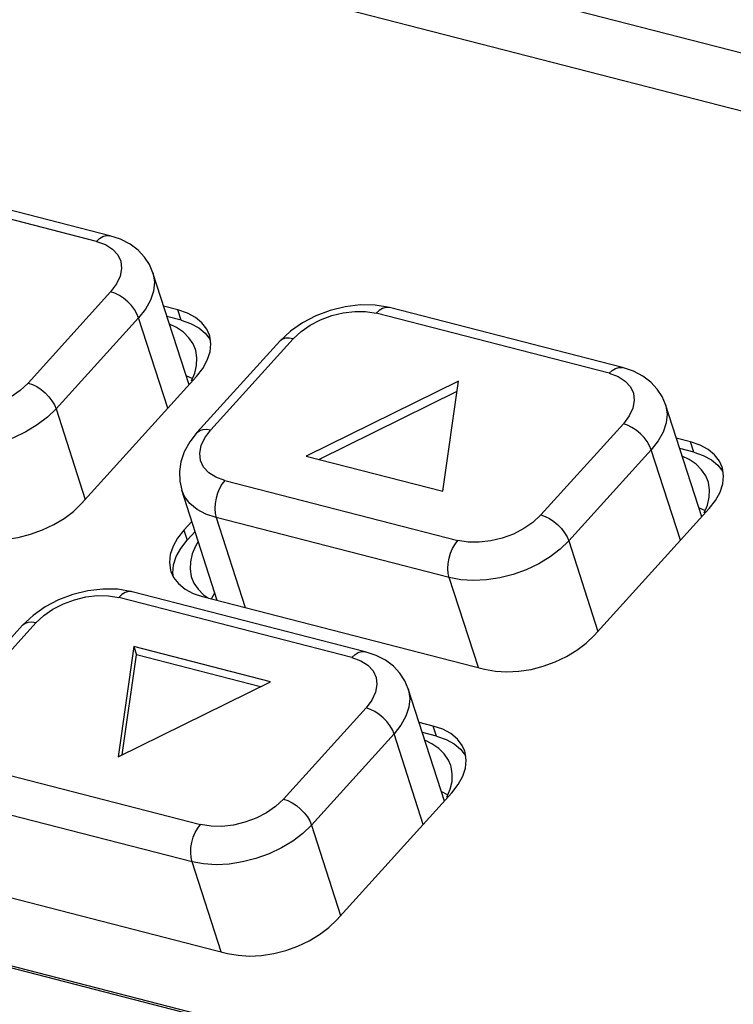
# Model space of a CAD drawing. Extents: x -4139 to -1089, y -1564 to 1941.
# Tile 57 of 160: x -1340 to -1327, y -550 to -532. Entities that reach past the tile are written whole.
import ezdxf

# ---------------------------------------------------------------- set-up
doc = ezdxf.new("R2010")
doc.units = 0
doc.header["$LTSCALE"] = 23.1
for name, color, linetype in [('01_DISPLAYCASE_3_1_AM_0', 7, 'CONTINUOUS'), ('BUUTTON_4_1_AM_0', 7, 'CONTINUOUS'), ('R911330333_FOLIE_3_1_AM_0', 7, 'CONTINUOUS')]:
    doc.layers.add(name, color=color, linetype=linetype)

msp = doc.modelspace()

# ---------------------------------------------------------------- linework, layer by layer
at = {"layer": '01_DISPLAYCASE_3_1_AM_0', "color": 7}
for p, q in [((-1336.945, -537.545), (-1337.076, -537.482)), ((-1336.77, -538.431), (-1336.649, -538.489)), ((-1336.668, -538.533), (-1336.607, -538.388)), ((-1327.451, -539.988), (-1327.582, -539.925)), ((-1327.276, -540.873), (-1327.155, -540.931)), ((-1327.174, -540.975), (-1327.113, -540.83)), ((-1336.541, -541.506), (-1336.592, -541.59)), ((-1366.749, -542.515), (-1311.991, -556.604)), ((-1336.298, -542.567), (-1336.286, -542.539)), ((-1336.286, -542.539), (-1336.235, -542.455)), ((-1332.215, -545.247), (-1332.346, -545.184)), ((-1332.04, -546.133), (-1331.919, -546.191)), ((-1331.938, -546.235), (-1331.877, -546.09))]:
    msp.add_line(p, q, dxfattribs=at)
for points in [[(-1336.596, -537.949), (-1336.639, -537.848), (-1336.716, -537.734), (-1336.818, -537.633), (-1336.945, -537.545)], [(-1336.607, -538.388), (-1336.573, -538.244), (-1336.567, -538.105), (-1336.589, -537.972), (-1336.596, -537.949)], [(-1327.102, -540.392), (-1327.145, -540.291), (-1327.222, -540.177), (-1327.324, -540.075), (-1327.451, -539.988)], [(-1327.113, -540.83), (-1327.079, -540.687), (-1327.073, -540.548), (-1327.095, -540.415), (-1327.102, -540.392)], [(-1336.592, -541.59), (-1336.653, -541.735), (-1336.687, -541.878), (-1336.693, -542.018), (-1336.671, -542.151), (-1336.664, -542.174)], [(-1336.664, -542.174), (-1336.621, -542.275), (-1336.544, -542.389)], [(-1336.544, -542.389), (-1336.442, -542.49), (-1336.35, -542.554)], [(-1331.866, -545.651), (-1331.909, -545.55), (-1331.986, -545.436), (-1332.089, -545.335), (-1332.215, -545.247)], [(-1331.877, -546.09), (-1331.843, -545.947), (-1331.837, -545.807), (-1331.859, -545.674), (-1331.866, -545.651)]]:
    msp.add_lwpolyline(points, dxfattribs=at)
at = {"layer": 'BUUTTON_4_1_AM_0', "color": 2}
for p, q in [((-1338.426, -535.949), (-1342.742, -534.838)), ((-1339.693, -538.571), (-1338.164, -536.883)), ((-1337.646, -537.364), (-1339.175, -539.052)), ((-1337.106, -539.038), (-1337.646, -537.364)), ((-1328.932, -538.391), (-1333.248, -537.281)), ((-1334.784, -537.753), (-1336.312, -539.44)), ((-1339.175, -539.052), (-1338.635, -540.725)), ((-1336.421, -539.586), (-1336.312, -539.44)), ((-1330.199, -541.013), (-1328.67, -539.326)), ((-1328.152, -539.807), (-1329.681, -541.494)), ((-1327.612, -541.48), (-1328.152, -539.807)), ((-1336.05, -540.375), (-1331.735, -541.485)), ((-1331.893, -542.174), (-1336.208, -541.063)), ((-1336.208, -541.063), (-1335.671, -542.728)), ((-1329.681, -541.494), (-1329.141, -543.168)), ((-1331.355, -543.839), (-1331.893, -542.174)), ((-1333.696, -543.651), (-1338.012, -542.54)), ((-1337.765, -542.436), (-1337.778, -542.433)), ((-1339.548, -543.012), (-1341.076, -544.7)), ((-1334.963, -546.273), (-1333.434, -544.585)), ((-1332.916, -545.066), (-1334.445, -546.754)), ((-1332.376, -546.74), (-1332.916, -545.066)), ((-1340.814, -545.634), (-1336.499, -546.744)), ((-1336.657, -547.433), (-1340.972, -546.323)), ((-1334.445, -546.754), (-1333.905, -548.427)), ((-1336.12, -549.098), (-1336.657, -547.433))]:
    msp.add_line(p, q, dxfattribs=at)
at = {"layer": 'BUUTTON_4_1_AM_0', "color": 7}
for p, q in [((-1338.179, -535.844), (-1342.495, -534.733)), ((-1336.713, -538.607), (-1337.383, -536.529)), ((-1333.001, -537.176), (-1333.267, -537.131)), ((-1328.685, -538.286), (-1333.001, -537.176)), ((-1334.836, -537.612), (-1335.032, -537.796)), ((-1335.032, -537.796), (-1336.56, -539.484)), ((-1331.723, -538.535), (-1334.542, -539.924)), ((-1332.01, -540.575), (-1331.723, -538.535)), ((-1334.307, -539.984), (-1331.749, -538.724)), ((-1327.219, -541.049), (-1327.89, -538.971)), ((-1334.542, -539.924), (-1332.01, -540.575)), ((-1336.19, -542.595), (-1336.848, -540.553)), ((-1337.765, -542.436), (-1338.031, -542.39)), ((-1333.449, -543.546), (-1337.765, -542.436)), ((-1339.6, -542.872), (-1339.796, -543.056)), ((-1339.796, -543.056), (-1341.325, -544.743)), ((-1337.737, -543.45), (-1338.024, -545.491)), ((-1335.205, -544.102), (-1337.737, -543.45)), ((-1337.737, -543.45), (-1337.688, -543.602)), ((-1337.948, -545.454), (-1337.688, -543.602)), ((-1335.39, -544.193), (-1337.688, -543.602)), ((-1338.024, -545.491), (-1335.205, -544.102)), ((-1331.983, -546.309), (-1332.654, -544.231))]:
    msp.add_line(p, q, dxfattribs=at)
at = {"layer": 'BUUTTON_4_1_AM_0', "color": 2}
for points in [[(-1338.426, -535.949), (-1338.369, -535.895), (-1338.31, -535.859), (-1338.25, -535.841), (-1338.192, -535.841), (-1338.179, -535.844)], [(-1338.426, -535.949), (-1338.259, -536.01), (-1338.129, -536.092), (-1338.034, -536.197), (-1337.977, -536.318), (-1337.962, -536.452), (-1337.988, -536.594), (-1338.055, -536.737), (-1338.164, -536.883)], [(-1337.383, -536.529), (-1337.377, -536.551), (-1337.354, -536.705), (-1337.371, -536.868), (-1337.426, -537.035), (-1337.519, -537.202), (-1337.646, -537.364)], [(-1337.646, -537.364), (-1337.678, -537.288), (-1337.723, -537.211), (-1337.781, -537.136), (-1337.849, -537.066), (-1337.924, -537.003), (-1338.003, -536.951), (-1338.085, -536.91), (-1338.164, -536.883)], [(-1334.784, -537.753), (-1334.637, -537.617), (-1334.469, -537.5), (-1334.276, -537.4), (-1334.07, -537.323), (-1333.857, -537.272), (-1333.644, -537.246), (-1333.442, -537.25), (-1333.248, -537.281)], [(-1333.001, -537.176), (-1333.014, -537.173), (-1333.071, -537.173), (-1333.131, -537.191), (-1333.191, -537.228), (-1333.248, -537.281)], [(-1334.784, -537.753), (-1334.859, -537.74), (-1334.926, -537.743), (-1334.983, -537.76), (-1335.028, -537.792), (-1335.032, -537.796)], [(-1328.932, -538.391), (-1328.875, -538.338), (-1328.816, -538.302), (-1328.756, -538.283), (-1328.698, -538.284), (-1328.685, -538.286)], [(-1328.932, -538.391), (-1328.765, -538.453), (-1328.635, -538.535), (-1328.54, -538.64), (-1328.483, -538.761), (-1328.468, -538.895), (-1328.494, -539.037), (-1328.562, -539.18), (-1328.67, -539.326)], [(-1339.693, -538.571), (-1339.84, -538.707), (-1340.008, -538.824), (-1340.2, -538.923), (-1340.406, -539), (-1340.62, -539.052), (-1340.833, -539.077), (-1341.034, -539.074), (-1341.229, -539.042)], [(-1339.693, -538.571), (-1339.613, -538.598), (-1339.532, -538.638), (-1339.452, -538.691), (-1339.377, -538.754), (-1339.309, -538.824), (-1339.252, -538.899), (-1339.206, -538.976), (-1339.175, -539.052)], [(-1339.175, -539.052), (-1339.334, -539.206), (-1339.522, -539.348), (-1339.732, -539.475), (-1339.961, -539.583), (-1340.202, -539.67), (-1340.45, -539.733), (-1340.699, -539.772), (-1340.942, -539.784), (-1341.173, -539.771), (-1341.387, -539.731)], [(-1327.89, -538.971), (-1327.883, -538.993), (-1327.86, -539.148), (-1327.877, -539.311), (-1327.932, -539.478), (-1328.025, -539.644), (-1328.152, -539.807)], [(-1336.56, -539.484), (-1336.556, -539.479), (-1336.511, -539.448), (-1336.454, -539.43), (-1336.387, -539.428), (-1336.312, -539.44)], [(-1328.152, -539.807), (-1328.184, -539.731), (-1328.229, -539.654), (-1328.287, -539.579), (-1328.355, -539.509), (-1328.43, -539.446), (-1328.51, -539.394), (-1328.591, -539.353), (-1328.67, -539.326)], [(-1336.05, -540.375), (-1336.217, -540.313), (-1336.348, -540.231), (-1336.443, -540.126), (-1336.499, -540.005), (-1336.514, -539.871), (-1336.488, -539.729), (-1336.421, -539.586)], [(-1336.05, -540.375), (-1336.103, -540.442), (-1336.148, -540.522), (-1336.185, -540.611), (-1336.213, -540.705), (-1336.229, -540.801), (-1336.234, -540.895), (-1336.227, -540.984), (-1336.208, -541.063)], [(-1336.208, -541.063), (-1336.399, -540.999), (-1336.563, -540.911), (-1336.696, -540.802), (-1336.794, -540.674), (-1336.848, -540.553)], [(-1330.199, -541.013), (-1330.346, -541.15), (-1330.514, -541.267), (-1330.706, -541.366), (-1330.913, -541.443), (-1331.126, -541.494), (-1331.339, -541.52), (-1331.541, -541.516), (-1331.735, -541.485)], [(-1330.199, -541.013), (-1330.119, -541.04), (-1330.038, -541.081), (-1329.958, -541.134), (-1329.883, -541.196), (-1329.816, -541.267), (-1329.758, -541.342), (-1329.712, -541.418), (-1329.681, -541.494)], [(-1331.893, -542.174), (-1331.911, -542.094), (-1331.918, -542.005), (-1331.913, -541.911), (-1331.897, -541.815), (-1331.87, -541.721), (-1331.833, -541.632), (-1331.787, -541.553), (-1331.735, -541.485)], [(-1329.681, -541.494), (-1329.84, -541.649), (-1330.028, -541.791), (-1330.238, -541.918), (-1330.467, -542.026), (-1330.709, -542.113), (-1330.957, -542.176), (-1331.205, -542.215), (-1331.448, -542.227), (-1331.679, -542.213), (-1331.893, -542.174)], [(-1339.548, -543.012), (-1339.401, -542.876), (-1339.233, -542.759), (-1339.04, -542.66), (-1338.834, -542.583), (-1338.621, -542.531), (-1338.408, -542.506), (-1338.206, -542.509), (-1338.012, -542.54)], [(-1337.778, -542.433), (-1337.836, -542.432), (-1337.895, -542.451), (-1337.955, -542.487), (-1338.012, -542.54)], [(-1339.747, -543.02), (-1339.792, -543.051), (-1339.796, -543.056)], [(-1339.548, -543.012), (-1339.623, -543), (-1339.69, -543.002), (-1339.747, -543.02)], [(-1333.696, -543.651), (-1333.639, -543.598), (-1333.58, -543.561), (-1333.52, -543.543), (-1333.462, -543.543), (-1333.449, -543.546)], [(-1333.696, -543.651), (-1333.53, -543.712), (-1333.399, -543.794), (-1333.304, -543.899), (-1333.247, -544.02), (-1333.232, -544.154), (-1333.258, -544.296), (-1333.326, -544.439), (-1333.434, -544.585)], [(-1332.654, -544.231), (-1332.647, -544.253), (-1332.625, -544.408), (-1332.641, -544.57), (-1332.696, -544.737), (-1332.789, -544.904), (-1332.916, -545.066)], [(-1332.916, -545.066), (-1332.948, -544.99), (-1332.993, -544.913), (-1333.051, -544.838), (-1333.119, -544.768), (-1333.194, -544.706), (-1333.274, -544.653), (-1333.355, -544.612), (-1333.434, -544.585)], [(-1334.963, -546.273), (-1335.11, -546.409), (-1335.278, -546.526), (-1335.47, -546.625), (-1335.677, -546.702), (-1335.89, -546.754), (-1336.103, -546.779), (-1336.305, -546.776), (-1336.499, -546.744)], [(-1334.963, -546.273), (-1334.883, -546.3), (-1334.802, -546.341), (-1334.723, -546.393), (-1334.647, -546.456), (-1334.58, -546.526), (-1334.522, -546.601), (-1334.476, -546.678), (-1334.445, -546.754)], [(-1336.657, -547.433), (-1336.675, -547.353), (-1336.682, -547.265), (-1336.677, -547.17), (-1336.661, -547.074), (-1336.634, -546.98), (-1336.597, -546.892), (-1336.551, -546.812), (-1336.499, -546.744)], [(-1334.445, -546.754), (-1334.604, -546.908), (-1334.792, -547.05), (-1335.002, -547.177), (-1335.231, -547.285), (-1335.473, -547.372), (-1335.721, -547.436), (-1335.969, -547.474), (-1336.212, -547.487), (-1336.443, -547.473), (-1336.657, -547.433)]]:
    msp.add_lwpolyline(points, dxfattribs=at)
at = {"layer": 'BUUTTON_4_1_AM_0', "color": 7}
for points in [[(-1337.383, -536.529), (-1337.446, -536.38), (-1337.538, -536.24), (-1337.657, -536.113), (-1337.804, -536.002), (-1337.979, -535.911), (-1338.179, -535.844)], [(-1333.267, -537.131), (-1333.543, -537.126), (-1333.822, -537.159), (-1334.098, -537.226), (-1334.363, -537.325), (-1334.611, -537.455), (-1334.836, -537.612)], [(-1327.89, -538.971), (-1327.952, -538.823), (-1328.044, -538.683), (-1328.163, -538.555), (-1328.31, -538.445), (-1328.485, -538.354), (-1328.685, -538.286)], [(-1336.56, -539.484), (-1336.699, -539.662), (-1336.8, -539.845), (-1336.863, -540.029), (-1336.891, -540.211), (-1336.885, -540.387), (-1336.848, -540.553)], [(-1338.031, -542.39), (-1338.307, -542.385), (-1338.587, -542.418), (-1338.862, -542.485), (-1339.127, -542.585), (-1339.375, -542.714), (-1339.6, -542.872)], [(-1332.654, -544.231), (-1332.716, -544.082), (-1332.808, -543.942), (-1332.927, -543.815), (-1333.074, -543.704), (-1333.249, -543.613), (-1333.449, -543.546)]]:
    msp.add_lwpolyline(points, dxfattribs=at)
at = {"layer": 'R911330333_FOLIE_3_1_AM_0', "color": 7}
for p, q in [((-1348.822, -526.711), (-1319.153, -534.345)), ((-1349.687, -527.563), (-1320.018, -535.197)), ((-1336.922, -537.218), (-1337.183, -537.151)), ((-1336.744, -537.279), (-1336.922, -537.218)), ((-1336.86, -537.408), (-1337.121, -537.341)), ((-1336.329, -537.706), (-1336.335, -537.686)), ((-1338.706, -540.803), (-1336.576, -538.452)), ((-1327.428, -539.661), (-1327.689, -539.594)), ((-1327.367, -539.851), (-1327.627, -539.784)), ((-1327.25, -539.722), (-1327.428, -539.661)), ((-1326.835, -540.149), (-1326.841, -540.129)), ((-1329.212, -543.246), (-1327.082, -540.895)), ((-1336.662, -541.132), (-1336.807, -541.292)), ((-1336.807, -541.292), (-1336.925, -541.443)), ((-1336.6, -541.321), (-1336.746, -541.481)), ((-1337.013, -542.086), (-1336.998, -541.937)), ((-1337.002, -542.158), (-1337.013, -542.086)), ((-1366.596, -542.515), (-1312.086, -556.541)), ((-1336.461, -542.525), (-1331.239, -543.869)), ((-1332.192, -544.921), (-1332.453, -544.853)), ((-1332.014, -544.981), (-1332.192, -544.921)), ((-1332.131, -545.11), (-1332.392, -545.043)), ((-1331.599, -545.408), (-1331.605, -545.388)), ((-1333.976, -548.505), (-1331.846, -546.154)), ((-1341.225, -547.785), (-1336.003, -549.128))]:
    msp.add_line(p, q, dxfattribs=at)
at = {"layer": 'R911330333_FOLIE_3_1_AM_0', "color": 2}
for p, q in [((-1336.86, -537.408), (-1336.922, -537.218)), ((-1327.367, -539.851), (-1327.428, -539.661)), ((-1336.807, -541.292), (-1336.746, -541.481)), ((-1332.131, -545.11), (-1332.192, -544.921))]:
    msp.add_line(p, q, dxfattribs=at)
at = {"layer": 'R911330333_FOLIE_3_1_AM_0', "color": 7}
for points in [[(-1336.86, -537.408), (-1336.683, -537.469), (-1336.534, -537.548)], [(-1336.335, -537.686), (-1336.385, -537.575), (-1336.474, -537.459), (-1336.595, -537.359), (-1336.744, -537.279)], [(-1336.534, -537.548), (-1336.413, -537.649), (-1336.323, -537.765)], [(-1336.576, -538.452), (-1336.458, -538.3), (-1336.374, -538.149), (-1336.323, -537.996), (-1336.308, -537.847), (-1336.329, -537.706)], [(-1326.841, -540.129), (-1326.891, -540.018), (-1326.98, -539.902), (-1327.101, -539.801), (-1327.25, -539.722)], [(-1327.367, -539.851), (-1327.189, -539.911), (-1327.04, -539.991)], [(-1327.04, -539.991), (-1326.919, -540.091), (-1326.829, -540.208)], [(-1327.082, -540.895), (-1326.964, -540.743), (-1326.88, -540.592), (-1326.83, -540.439), (-1326.814, -540.29), (-1326.835, -540.149)], [(-1340.733, -541.426), (-1340.533, -541.462), (-1340.324, -541.475), (-1340.101, -541.463), (-1339.874, -541.428), (-1339.648, -541.37), (-1339.427, -541.291), (-1339.218, -541.192), (-1339.025, -541.076), (-1338.855, -540.947), (-1338.706, -540.803)], [(-1336.925, -541.443), (-1337.009, -541.594), (-1337.059, -541.747), (-1337.074, -541.896), (-1337.053, -542.037), (-1337.047, -542.058)], [(-1336.998, -541.937), (-1336.948, -541.784), (-1336.864, -541.633), (-1336.746, -541.481)], [(-1337.047, -542.058), (-1336.998, -542.168), (-1336.908, -542.285)], [(-1336.908, -542.285), (-1336.787, -542.385), (-1336.638, -542.465), (-1336.461, -542.525)], [(-1331.239, -543.869), (-1331.039, -543.905), (-1330.83, -543.918), (-1330.607, -543.906), (-1330.38, -543.871), (-1330.154, -543.813), (-1329.933, -543.733), (-1329.724, -543.634), (-1329.531, -543.519), (-1329.361, -543.389), (-1329.212, -543.246)], [(-1331.605, -545.388), (-1331.655, -545.278), (-1331.744, -545.161), (-1331.865, -545.061), (-1332.014, -544.981)], [(-1332.131, -545.11), (-1331.953, -545.171), (-1331.804, -545.251)], [(-1331.804, -545.251), (-1331.683, -545.351), (-1331.593, -545.467)], [(-1331.846, -546.154), (-1331.728, -546.002), (-1331.644, -545.851), (-1331.594, -545.699), (-1331.578, -545.55), (-1331.599, -545.408)], [(-1336.003, -549.128), (-1335.804, -549.164), (-1335.594, -549.177), (-1335.371, -549.165), (-1335.144, -549.13), (-1334.918, -549.072), (-1334.697, -548.993), (-1334.488, -548.894), (-1334.295, -548.778), (-1334.125, -548.649), (-1333.976, -548.505)]]:
    msp.add_lwpolyline(points, dxfattribs=at)

doc.saveas('drawing.dxf')
